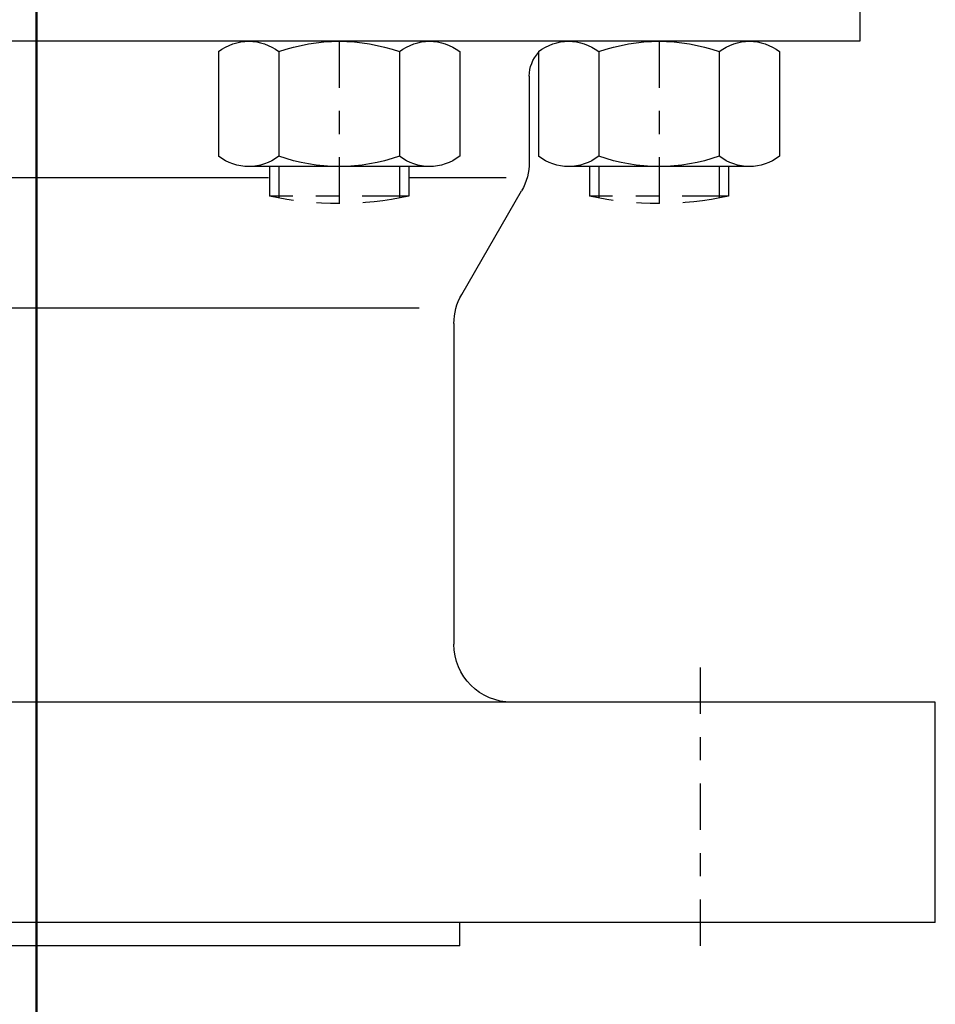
# Model space of a CAD drawing. Extents: x 34439 to 126910, y -74890 to 17912.
# Tile 145 of 256: x 121878.32 to 121882.26, y -49010.22 to -49005.97. Entities that reach past the tile are written whole.
import ezdxf

# ---------------------------------------------------------------- set-up
doc = ezdxf.new("R2010")
doc.units = 0
doc.header["$MEASUREMENT"] = 0
doc.linetypes.add('DASHDOT', pattern=[8.5, 4, -2, 0.5, -2])
doc.layers.add('gaz', color=1, linetype='Continuous', lineweight=30)
doc.layers.add('inst-gaz-rury', color=50, linetype='Continuous', lineweight=50)
for name, color, linetype in [('LC-002-002-----0', 2, 'DASHDOT'), ('LC-007-002-----0', 1, 'Continuous'), ('LC-008-002-----0', 1, 'Continuous'), ('LC-010-002-----0', 1, 'Continuous'), ('LC-013-072-----0', 1, 'Continuous'), ('LC-015-002-----0', 1, 'Continuous')]:
    doc.layers.add(name, color=color, linetype=linetype)

# ---------------------------------------------------------------- blocks, each defined once
blk = doc.blocks.new('kdk dn40 pn50')
at = {"layer": 'LC-002-002-----0', "color": 1}
for p, q in [((53.3, -20.104), (55.848, -20.104)), ((55.848, -32.104), (55.848, -20.104)), ((53.3, -32.104), (55.848, -32.104)), ((53.3, -47.681), (55.848, -47.681)), ((55.848, -59.681), (55.848, -47.681)), ((53.3, -59.681), (55.848, -59.681))]:
    blk.add_line(p, q, dxfattribs=at)
at = {"layer": 'LC-002-002-----0'}
for p, q in [((53.3, -20.904), (56.012, -20.904)), ((53.3, -31.304), (56.012, -31.304)), ((53.3, -48.481), (56.012, -48.481)), ((53.3, -58.881), (56.012, -58.881))]:
    blk.add_line(p, q, dxfattribs=at)
at = {"layer": 'LC-002-002-----0', "color": 1}
for centre in [(28.555, -26.104), (28.555, -53.681)]:
    blk.add_arc(centre, 27.945, 347.60155, 12.39845, dxfattribs=at)
at = {"layer": 'LC-007-002-----0'}
for p, q in [((99.5, -77.5), (99.5, 77.5)), ((118.5, -77.5), (118.5, 77.5)), ((42.5, -71), (42.5, 71)), ((120.5, -36.5), (120.5, 36.5)), ((65.5, -33), (65.5, 33)), ((66.84, -36), (94.5, -36)), ((120.5, -36.5), (118.5, -36.5)), ((64.34, -36.67), (55.402, -41.83)), ((45.5, -42.5), (52.902, -42.5)), ((-21.5, -71), (42.5, -71))]:
    blk.add_line(p, q, dxfattribs=at)
for centre, radius, start, end in [((66.84, -41), 5, 90, 120), ((94.5, -41), 5, 0, 90), ((52.902, -37.5), 5, 270, 300), ((45.5, -45.5), 3, 90, 132.51135)]:
    blk.add_arc(centre, radius, start, end, dxfattribs=at)
at = {"layer": 'LC-008-002-----0'}
for p, q in [((54.242, 8.882), (54.242, -20.018)), ((54.242, -32.104), (54.242, -40.5))]:
    blk.add_line(p, q, dxfattribs=at)
at = {"layer": 'LC-010-002-----0', "color": 2, "linetype": 'DASHDOT'}
for p, q in [((-120.5, 0), (120.5, 0)), ((42.5, -26.104), (56.5, -26.104)), ((42.5, -53.681), (56.5, -53.681)), ((120.5, -57.25), (96.5, -57.25))]:
    blk.add_line(p, q, dxfattribs=at)
at = {"layer": 'LC-013-072-----0'}
for p, q in [((43.389, -15.712), (52.411, -15.712)), ((53.3, -33.899), (53.3, -18.31)), ((43.389, -20.908), (52.411, -20.908)), ((43.389, -31.301), (52.411, -31.301)), ((43.389, -36.497), (52.411, -36.497)), ((43.389, -43.289), (52.411, -43.289)), ((53.3, -61.475), (53.3, -45.887)), ((43.389, -48.485), (52.411, -48.485)), ((43.389, -58.877), (52.411, -58.877)), ((43.389, -64.073), (52.411, -64.073))]:
    blk.add_line(p, q, dxfattribs=at)
for centre, radius, start, end in [((46.742, -18.31), 4.242, 142.23656, 217.76344), ((49.058, -18.31), 4.242, 322.23656, 37.76344), ((58.137, -26.104), 15.637, 160.59144, 199.40857), ((37.663, -26.104), 15.637, 340.59143, 19.40857), ((46.742, -33.899), 4.242, 142.23656, 217.76344), ((49.058, -33.899), 4.242, 322.23656, 37.76344), ((46.742, -45.887), 4.242, 142.23656, 217.76344), ((49.058, -45.887), 4.242, 322.23656, 37.76344), ((58.137, -53.681), 15.637, 160.59144, 199.40857), ((37.663, -53.681), 15.637, 340.59143, 19.40857), ((46.742, -61.475), 4.242, 142.23656, 217.76344), ((49.058, -61.475), 4.242, 322.23656, 37.76344)]:
    blk.add_arc(centre, radius, start, end, dxfattribs=at)
at = {"layer": 'LC-015-002-----0'}
blk.add_line((118.5, -77.5), (99.5, -77.5), dxfattribs=at)

msp = doc.modelspace()

# ---------------------------------------------------------------- linework, layer by layer
at = {"layer": 'inst-gaz-rury'}
msp.add_line((121878.3885, -49192.4868), (121878.3885, -48992.4868), dxfattribs=at)

# ---------------------------------------------------------------- block references
at = {"layer": 'gaz', "linetype": 'Continuous', "xscale": -0.05, "yscale": 0.05, "rotation": 89.99999999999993}
msp.add_blockref('kdk dn40 pn50', (121878.3885, -49003.9377), dxfattribs=at)

doc.saveas('drawing.dxf')
